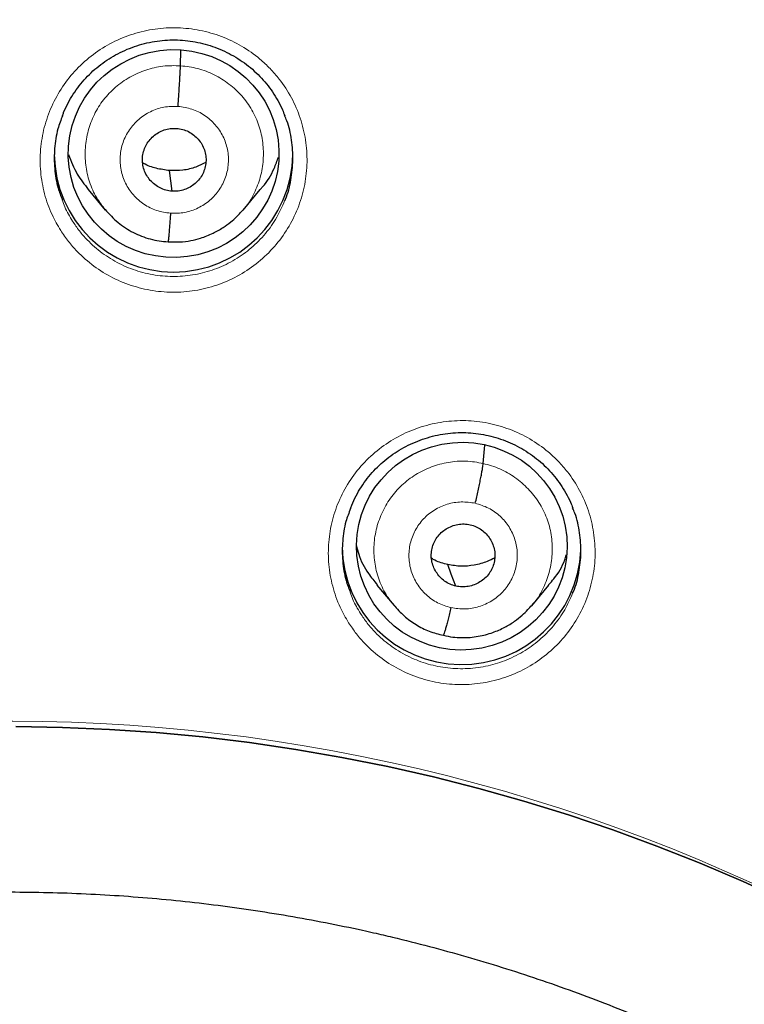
# Model space of a CAD drawing. Header units: millimetres. Extents: x 8 to 2236, y 12 to 2208.
# Tile 73 of 165: x 1087 to 1098, y 1898 to 1912. Entities that reach past the tile are written whole.
import ezdxf

# ---------------------------------------------------------------- set-up
doc = ezdxf.new("R2010")
doc.units = ezdxf.units.MM

msp = doc.modelspace()

# ---------------------------------------------------------------- linework, layer by layer
at = {"color": 7, "linetype": 'Continuous', "lineweight": 30}
for p, q in [((1089.654, 1911.485), (1089.66, 1911.706)), ((1089.534, 1909.696), (1089.497, 1909.991)), ((1088.338, 1909.721), (1088.583, 1909.427)), ((1090.546, 1909.427), (1090.791, 1909.72)), ((1090.544, 1909.429), (1090.529, 1909.413)), ((1093.967, 1905.817), (1093.99, 1906.079)), ((1092.452, 1904.084), (1092.697, 1903.79)), ((1094.66, 1903.789), (1094.904, 1904.083))]:
    msp.add_line(p, q, dxfattribs=at)
at = {"color": 7, "linetype": 'Continuous', "lineweight": 30, "flags": 128}
for points in [[(1093.578, 1904.068), (1093.512, 1904.24), (1093.461, 1904.376)], [(1087.306, 1902.066), (1087.974, 1902.055), (1088.641, 1902.026), (1089.307, 1901.981), (1089.972, 1901.918), (1090.635, 1901.839), (1091.295, 1901.742), (1091.953, 1901.628), (1092.607, 1901.497), (1093.258, 1901.35), (1093.904, 1901.186), (1094.546, 1901.005), (1095.183, 1900.808), (1095.815, 1900.594), (1096.44, 1900.364), (1097.059, 1900.119), (1097.672, 1899.857), (1098.277, 1899.58), (1098.874, 1899.287), (1099.464, 1898.979), (1100.045, 1898.656), (1100.617, 1898.318), (1101.18, 1897.965)], [(1101.18, 1897.965), (1100.617, 1898.318), (1100.045, 1898.656), (1099.464, 1898.979), (1098.874, 1899.287), (1098.277, 1899.58), (1097.672, 1899.857), (1097.059, 1900.119), (1096.44, 1900.364), (1095.815, 1900.594), (1095.183, 1900.808), (1094.546, 1901.005), (1093.904, 1901.186), (1093.258, 1901.35), (1092.607, 1901.497), (1091.953, 1901.628), (1091.295, 1901.742), (1090.635, 1901.839), (1089.972, 1901.918), (1089.307, 1901.981), (1088.641, 1902.026), (1087.974, 1902.055), (1087.306, 1902.066)]]:
    msp.add_lwpolyline(points, dxfattribs=at)
at = {"color": 7, "linetype": 'Continuous', "lineweight": 30}
for centre, radius, start, end in [((1089.555, 1910.245), 1.7, 180.8357, 359.1643), ((1093.659, 1904.651), 1.701, 180.8518, 357.6092)]:
    msp.add_arc(centre, radius, start, end, dxfattribs=at)
at = {"color": 252, "linetype": 'Continuous', "lineweight": 0}
msp.add_arc((1087.204, 1876.693), 25.451, 358.8948, 180.82, dxfattribs=at)
at = {"color": 7, "linetype": 'Continuous', "lineweight": 30}
for centre, major_axis, ratio in [((1089.556, 1910.234), (1.5, 0.045), 0.987065), ((1093.662, 1904.638), (1.495, 0.135), 0.986364)]:
    msp.add_ellipse(centre, major_axis=major_axis, ratio=ratio, dxfattribs=at)
for points, knots in [([(1134.331, 1875.353), (1134.343, 1875.496), (1134.37, 1875.795), (1134.405, 1876.267), (1134.438, 1876.783), (1134.468, 1877.344), (1134.492, 1877.949), (1134.509, 1878.6), (1134.517, 1879.273), (1134.515, 1879.968), (1134.502, 1880.682), (1134.478, 1881.433), (1134.439, 1882.213), (1134.386, 1883.01), (1134.3, 1884.018), (1134.166, 1885.231), (1133.964, 1886.642), (1133.716, 1888.042), (1133.424, 1889.428), (1133.09, 1890.8), (1132.706, 1892.187), (1132.271, 1893.587), (1131.781, 1894.997), (1131.249, 1896.386), (1130.717, 1897.653), (1130.197, 1898.802), (1129.702, 1899.827), (1129.194, 1900.818), (1128.675, 1901.776), (1128.146, 1902.701), (1127.609, 1903.593), (1127.07, 1904.445), (1126.531, 1905.259), (1125.993, 1906.036), (1125.459, 1906.776), (1124.93, 1907.479), (1124.407, 1908.147), (1123.893, 1908.78), (1123.388, 1909.38), (1122.888, 1909.954), (1122.384, 1910.514), (1121.862, 1911.075), (1121.315, 1911.645), (1120.737, 1912.226), (1120.124, 1912.821), (1119.474, 1913.428), (1118.785, 1914.046), (1118.061, 1914.67), (1117.301, 1915.298), (1116.502, 1915.929), (1115.665, 1916.56), (1114.895, 1917.113), (1114.195, 1917.596), (1113.566, 1918.014), (1112.898, 1918.443), (1112.188, 1918.88), (1111.437, 1919.324), (1110.642, 1919.774), (1109.828, 1920.213), (1108.996, 1920.64), (1108.149, 1921.055), (1107.262, 1921.468), (1106.336, 1921.876), (1105.369, 1922.277), (1104.377, 1922.663), (1103.361, 1923.034), (1102.322, 1923.386), (1101.245, 1923.725), (1100.13, 1924.048), (1098.977, 1924.352), (1097.787, 1924.634), (1096.558, 1924.894), (1095.338, 1925.118), (1094.127, 1925.309), (1092.931, 1925.468), (1091.706, 1925.598), (1090.454, 1925.7), (1089.175, 1925.766), (1088.142, 1925.798), (1087.535, 1925.794), (1087.363, 1925.793)], [0, 0, 0, 0, 0.005494, 0.011571, 0.018232, 0.025477, 0.033308, 0.041725, 0.050729, 0.059499, 0.068765, 0.078526, 0.088784, 0.099248, 0.109693, 0.128299, 0.146842, 0.165323, 0.183741, 0.202094, 0.22038, 0.23985, 0.259237, 0.278535, 0.297739, 0.31276, 0.327599, 0.342038, 0.35607, 0.369968, 0.383443, 0.396496, 0.409128, 0.421342, 0.433138, 0.444517, 0.455459, 0.465991, 0.476113, 0.485829, 0.495456, 0.505282, 0.515477, 0.526042, 0.536979, 0.548521, 0.560452, 0.572772, 0.585484, 0.598589, 0.612092, 0.625996, 0.635216, 0.644931, 0.655143, 0.665856, 0.677074, 0.688802, 0.701041, 0.712712, 0.724817, 0.737359, 0.750338, 0.763757, 0.777618, 0.791262, 0.80531, 0.819761, 0.834616, 0.849872, 0.865529, 0.881585, 0.898037, 0.913147, 0.928574, 0.944316, 0.960371, 0.976739, 0.993419, 1, 1, 1, 1]), ([(1042.547, 1883.607), (1042.551, 1883.635), (1042.588, 1883.908), (1042.669, 1884.425), (1042.793, 1885.157), (1042.93, 1885.886), (1043.079, 1886.614), (1043.241, 1887.338), (1043.415, 1888.06), (1043.601, 1888.779), (1043.8, 1889.495), (1044.01, 1890.207), (1044.233, 1890.916), (1044.468, 1891.622), (1044.714, 1892.323), (1044.973, 1893.02), (1045.243, 1893.713), (1045.526, 1894.401), (1045.819, 1895.084), (1046.125, 1895.763), (1046.442, 1896.436), (1046.77, 1897.105), (1047.11, 1897.767), (1047.461, 1898.424), (1047.823, 1899.075), (1048.196, 1899.721), (1048.58, 1900.36), (1048.975, 1900.992), (1049.381, 1901.618), (1049.797, 1902.237), (1050.223, 1902.85), (1050.66, 1903.455), (1051.108, 1904.053), (1051.565, 1904.644), (1052.032, 1905.227), (1052.51, 1905.802), (1052.996, 1906.37), (1053.493, 1906.929), (1053.999, 1907.48), (1054.514, 1908.023), (1055.039, 1908.557), (1055.572, 1909.083), (1056.114, 1909.599), (1056.666, 1910.107), (1057.225, 1910.606), (1057.793, 1911.095), (1058.369, 1911.575), (1058.954, 1912.046), (1059.546, 1912.507), (1060.146, 1912.958), (1060.754, 1913.399), (1061.369, 1913.83), (1061.991, 1914.251), (1062.62, 1914.662), (1063.257, 1915.062), (1063.9, 1915.452), (1064.549, 1915.832), (1065.205, 1916.2), (1065.867, 1916.558), (1066.535, 1916.905), (1067.209, 1917.241), (1067.889, 1917.566), (1068.574, 1917.879), (1069.264, 1918.182), (1069.959, 1918.473), (1070.659, 1918.752), (1071.364, 1919.02), (1072.073, 1919.277), (1072.787, 1919.522), (1073.504, 1919.755), (1074.226, 1919.976), (1074.951, 1920.185), (1075.679, 1920.383), (1076.411, 1920.568), (1077.146, 1920.742), (1077.884, 1920.903), (1078.624, 1921.053), (1079.367, 1921.19), (1080.112, 1921.315), (1080.859, 1921.428), (1081.608, 1921.528), (1082.358, 1921.616), (1083.11, 1921.692), (1083.863, 1921.756), (1084.617, 1921.807), (1085.372, 1921.846), (1086.127, 1921.872), (1086.791, 1921.885), (1087.203, 1921.886), (1087.363, 1921.887)], [0, 0, 0, 0, 0.001332, 0.012995, 0.024659, 0.036323, 0.047987, 0.05965, 0.071314, 0.082978, 0.094641, 0.106305, 0.117968, 0.129632, 0.141295, 0.152959, 0.164622, 0.176286, 0.187949, 0.199612, 0.211275, 0.222939, 0.234602, 0.246265, 0.257928, 0.269591, 0.281254, 0.292916, 0.304579, 0.316242, 0.327905, 0.339567, 0.35123, 0.362892, 0.374555, 0.386217, 0.39788, 0.409542, 0.421204, 0.432866, 0.444528, 0.45619, 0.467852, 0.479514, 0.491176, 0.502838, 0.5145, 0.526161, 0.537823, 0.549484, 0.561146, 0.572807, 0.584469, 0.59613, 0.607791, 0.619453, 0.631114, 0.642775, 0.654436, 0.666097, 0.677758, 0.689419, 0.70108, 0.712741, 0.724401, 0.736062, 0.747723, 0.759384, 0.771044, 0.782705, 0.794366, 0.806026, 0.817687, 0.829347, 0.841008, 0.852668, 0.864328, 0.875989, 0.887649, 0.89931, 0.91097, 0.92263, 0.934291, 0.945951, 0.957611, 0.969271, 0.980932, 0.992592, 1, 1, 1, 1]), ([(1087.363, 1921.887), (1087.495, 1921.886), (1087.879, 1921.885), (1088.515, 1921.874), (1089.27, 1921.849), (1090.025, 1921.812), (1090.779, 1921.762), (1091.532, 1921.7), (1092.284, 1921.625), (1093.035, 1921.538), (1093.784, 1921.439), (1094.531, 1921.328), (1095.277, 1921.204), (1096.02, 1921.069), (1096.76, 1920.921), (1097.498, 1920.761), (1098.233, 1920.588), (1098.966, 1920.404), (1099.695, 1920.208), (1100.42, 1920), (1101.142, 1919.78), (1101.86, 1919.548), (1102.574, 1919.305), (1103.283, 1919.05), (1103.989, 1918.783), (1104.689, 1918.504), (1105.385, 1918.215), (1106.076, 1917.914), (1106.762, 1917.601), (1107.442, 1917.278), (1108.116, 1916.943), (1108.785, 1916.597), (1109.448, 1916.241), (1110.104, 1915.873), (1110.755, 1915.495), (1111.398, 1915.106), (1112.035, 1914.707), (1112.666, 1914.298), (1113.289, 1913.878), (1113.904, 1913.448), (1114.513, 1913.008), (1115.114, 1912.558), (1115.707, 1912.098), (1116.292, 1911.628), (1116.869, 1911.149), (1117.438, 1910.661), (1117.999, 1910.163), (1118.551, 1909.657), (1119.094, 1909.141), (1119.629, 1908.616), (1120.154, 1908.083), (1120.67, 1907.541), (1121.177, 1906.991), (1121.675, 1906.433), (1122.163, 1905.866), (1122.641, 1905.292), (1123.11, 1904.71), (1123.568, 1904.12), (1124.017, 1903.523), (1124.455, 1902.918), (1124.883, 1902.307), (1125.3, 1901.688), (1125.707, 1901.063), (1126.103, 1900.431), (1126.488, 1899.793), (1126.862, 1899.148), (1127.226, 1898.498), (1127.578, 1897.841), (1127.919, 1897.179), (1128.248, 1896.512), (1128.567, 1895.839), (1128.873, 1895.161), (1129.169, 1894.478), (1129.452, 1893.79), (1129.724, 1893.098), (1129.984, 1892.401), (1130.232, 1891.701), (1130.468, 1890.996), (1130.692, 1890.287), (1130.904, 1889.575), (1131.104, 1888.86), (1131.292, 1888.141), (1131.467, 1887.42), (1131.63, 1886.695), (1131.781, 1885.968), (1131.919, 1885.239), (1132.045, 1884.508), (1132.153, 1883.811), (1132.214, 1883.357), (1132.242, 1883.148)], [0, 0, 0, 0, 0.006061, 0.017637, 0.029213, 0.040789, 0.052365, 0.063941, 0.075517, 0.087093, 0.098669, 0.110245, 0.121821, 0.133397, 0.144973, 0.156549, 0.168125, 0.179701, 0.191277, 0.202853, 0.214429, 0.226006, 0.237582, 0.249158, 0.260734, 0.272311, 0.283887, 0.295464, 0.30704, 0.318617, 0.330193, 0.34177, 0.353346, 0.364923, 0.3765, 0.388076, 0.399653, 0.41123, 0.422807, 0.434384, 0.445961, 0.457538, 0.469115, 0.480692, 0.49227, 0.503847, 0.515424, 0.527002, 0.538579, 0.550157, 0.561734, 0.573312, 0.584889, 0.596467, 0.608045, 0.619623, 0.631201, 0.642779, 0.654357, 0.665935, 0.677513, 0.689091, 0.70067, 0.712248, 0.723826, 0.735405, 0.746983, 0.758562, 0.770141, 0.781719, 0.793298, 0.804877, 0.816456, 0.828035, 0.839614, 0.851193, 0.862772, 0.874351, 0.88593, 0.897509, 0.909088, 0.920667, 0.932247, 0.943826, 0.955405, 0.966985, 0.978564, 0.990143, 1, 1, 1, 1]), ([(1087.972, 1910.772), (1087.978, 1910.788), (1088, 1910.849), (1088.051, 1910.953), (1088.125, 1911.08), (1088.21, 1911.2), (1088.304, 1911.311), (1088.406, 1911.412), (1088.516, 1911.504), (1088.635, 1911.586), (1088.762, 1911.659), (1088.895, 1911.721), (1089.034, 1911.773), (1089.176, 1911.812), (1089.321, 1911.839), (1089.467, 1911.853), (1089.613, 1911.855), (1089.757, 1911.844), (1089.9, 1911.82), (1090.041, 1911.785), (1090.18, 1911.737), (1090.314, 1911.678), (1090.443, 1911.608), (1090.566, 1911.527), (1090.68, 1911.436), (1090.785, 1911.336), (1090.881, 1911.228), (1090.967, 1911.112), (1091.042, 1910.989), (1091.101, 1910.875), (1091.129, 1910.801), (1091.14, 1910.773)], [0, 0, 0, 0, 0.0121893, 0.0485944, 0.0849802, 0.1211142, 0.156835, 0.1920518, 0.2270577, 0.2624012, 0.2981319, 0.3341462, 0.3703188, 0.4065008, 0.4425343, 0.4783185, 0.5137942, 0.5489191, 0.5841788, 0.6197358, 0.6555364, 0.6915032, 0.727543, 0.7635279, 0.7993695, 0.8350058, 0.8703425, 0.9056769, 0.9413259, 0.97723, 1, 1, 1, 1]), ([(1089.619, 1910.906), (1089.621, 1910.937), (1089.626, 1910.998), (1089.632, 1911.089), (1089.637, 1911.178), (1089.643, 1911.262), (1089.647, 1911.337), (1089.65, 1911.4), (1089.653, 1911.452), (1089.654, 1911.474), (1089.654, 1911.485)], [0, 0, 0, 0, 0.123784, 0.248418, 0.37377, 0.499413, 0.625025, 0.750521, 0.87561, 1, 1, 1, 1]), ([(1087.974, 1910.773), (1087.95, 1910.711), (1087.892, 1910.56), (1087.854, 1910.305), (1087.855, 1910.02), (1087.893, 1909.773), (1087.949, 1909.63), (1087.97, 1909.576)], [0, 0, 0, 0, 0.162205, 0.394233, 0.626261, 0.858023, 1, 1, 1, 1]), ([(1091.137, 1909.559), (1091.141, 1909.567), (1091.187, 1909.661), (1091.23, 1909.858), (1091.265, 1910.141), (1091.241, 1910.426), (1091.198, 1910.64), (1091.149, 1910.75), (1091.138, 1910.774)], [0, 0, 0, 0, 0.022492, 0.251337, 0.480183, 0.708872, 0.937561, 1, 1, 1, 1]), ([(1089.534, 1909.696), (1089.504, 1909.699), (1089.445, 1909.707), (1089.362, 1909.741), (1089.287, 1909.789), (1089.222, 1909.85), (1089.17, 1909.921), (1089.132, 1910.002), (1089.113, 1910.088), (1089.11, 1910.176), (1089.125, 1910.263), (1089.157, 1910.345), (1089.205, 1910.419), (1089.267, 1910.483), (1089.34, 1910.535), (1089.421, 1910.572), (1089.508, 1910.594), (1089.567, 1910.593), (1089.597, 1910.593)], [0, 0, 0, 0, 0.0626159, 0.1250903, 0.1877443, 0.2504774, 0.3130463, 0.3753419, 0.4376044, 0.5, 0.5623953, 0.6246574, 0.6869527, 0.7495216, 0.8122551, 0.8749096, 0.9373842, 1, 1, 1, 1]), ([(1089.597, 1910.593), (1089.627, 1910.589), (1089.686, 1910.582), (1089.769, 1910.548), (1089.844, 1910.5), (1089.909, 1910.439), (1089.961, 1910.367), (1089.998, 1910.287), (1090.018, 1910.201), (1090.02, 1910.113), (1090.005, 1910.026), (1089.974, 1909.944), (1089.926, 1909.869), (1089.864, 1909.806), (1089.791, 1909.754), (1089.71, 1909.717), (1089.623, 1909.695), (1089.563, 1909.695), (1089.534, 1909.696)], [0, 0, 0, 0, 0.0626159, 0.1250905, 0.187745, 0.2504784, 0.3130474, 0.375343, 0.4376053, 0.5000009, 0.5623963, 0.6246585, 0.6869539, 0.7495227, 0.8122558, 0.8749099, 0.9373842, 1, 1, 1, 1]), ([(1088.059, 1910.22), (1088.096, 1910.125), (1088.166, 1909.945), (1088.285, 1909.794), (1088.341, 1909.723)], [0, 0, 0, 0, 0.532044, 1, 1, 1, 1]), ([(1090.016, 1910.108), (1089.969, 1910.084), (1089.866, 1910.032), (1089.689, 1909.989), (1089.561, 1909.991), (1089.497, 1909.991)], [0, 0, 0, 0, 0.292779, 0.64599, 1, 1, 1, 1]), ([(1090.788, 1909.723), (1090.8, 1909.735), (1090.884, 1909.821), (1090.977, 1909.978), (1091.03, 1910.13), (1091.05, 1910.184)], [0, 0, 0, 0, 0.095877, 0.673607, 1, 1, 1, 1]), ([(1089.497, 1909.991), (1089.434, 1910), (1089.308, 1910.017), (1089.18, 1910.062), (1089.121, 1910.1), (1089.115, 1910.104)], [0, 0, 0, 0, 0.4754812, 0.9498875, 1, 1, 1, 1]), ([(1088.58, 1909.435), (1088.639, 1909.371), (1088.757, 1909.243), (1088.942, 1909.125), (1089.1, 1909.054), (1089.223, 1909.014), (1089.35, 1908.986), (1089.435, 1908.98), (1089.478, 1908.977)], [0, 0, 0, 0, 0.251127, 0.501558, 0.626494, 0.751116, 0.875533, 1, 1, 1, 1]), ([(1089.478, 1908.977), (1089.534, 1908.974), (1089.642, 1908.97), (1089.797, 1908.99), (1089.956, 1909.03), (1090.111, 1909.091), (1090.254, 1909.172), (1090.365, 1909.252), (1090.448, 1909.325), (1090.506, 1909.385), (1090.535, 1909.419), (1090.547, 1909.433)], [0, 0, 0, 0, 0.139029, 0.267421, 0.385619, 0.543983, 0.679782, 0.793031, 0.883859, 0.952578, 1, 1, 1, 1]), ([(1089.511, 1909.383), (1089.509, 1909.353), (1089.505, 1909.294), (1089.499, 1909.212), (1089.493, 1909.138), (1089.488, 1909.075), (1089.484, 1909.025), (1089.48, 1908.991), (1089.479, 1908.982), (1089.478, 1908.978)], [0, 0, 0, 0, 0.147722, 0.294472, 0.440542, 0.586004, 0.731161, 0.876676, 1, 1, 1, 1]), ([(1092.075, 1905.172), (1092.081, 1905.189), (1092.104, 1905.252), (1092.155, 1905.356), (1092.229, 1905.483), (1092.314, 1905.603), (1092.408, 1905.714), (1092.51, 1905.815), (1092.621, 1905.907), (1092.74, 1905.989), (1092.866, 1906.062), (1093, 1906.124), (1093.138, 1906.175), (1093.281, 1906.215), (1093.426, 1906.242), (1093.572, 1906.256), (1093.718, 1906.258), (1093.862, 1906.247), (1094.005, 1906.224), (1094.146, 1906.188), (1094.284, 1906.141), (1094.419, 1906.082), (1094.548, 1906.011), (1094.67, 1905.931), (1094.785, 1905.84), (1094.89, 1905.74), (1094.985, 1905.633), (1095.071, 1905.517), (1095.146, 1905.394), (1095.205, 1905.281), (1095.233, 1905.208), (1095.244, 1905.18)], [0, 0, 0, 0, 0.013158, 0.049536, 0.085898, 0.122011, 0.157712, 0.192912, 0.227903, 0.263232, 0.298947, 0.334945, 0.3711, 0.407266, 0.443286, 0.479059, 0.514526, 0.549642, 0.58489, 0.620433, 0.656216, 0.692162, 0.72818, 0.76414, 0.799957, 0.83557, 0.870881, 0.906185, 0.941805, 0.977681, 1, 1, 1, 1]), ([(1093.854, 1905.25), (1093.861, 1905.279), (1093.875, 1905.339), (1093.894, 1905.429), (1093.913, 1905.516), (1093.93, 1905.598), (1093.944, 1905.671), (1093.955, 1905.733), (1093.963, 1905.785), (1093.966, 1905.807), (1093.967, 1905.817)], [0, 0, 0, 0, 0.123867, 0.248524, 0.373856, 0.499454, 0.625016, 0.750474, 0.87556, 1, 1, 1, 1]), ([(1092.077, 1905.173), (1092.053, 1905.112), (1091.996, 1904.964), (1091.957, 1904.71), (1091.958, 1904.427), (1091.996, 1904.18), (1092.051, 1904.037), (1092.073, 1903.982)], [0, 0, 0, 0, 0.160131, 0.389446, 0.625399, 0.854492, 1, 1, 1, 1]), ([(1095.241, 1903.969), (1095.245, 1903.977), (1095.29, 1904.069), (1095.334, 1904.265), (1095.368, 1904.546), (1095.345, 1904.832), (1095.302, 1905.045), (1095.252, 1905.157), (1095.241, 1905.181)], [0, 0, 0, 0, 0.021809, 0.247286, 0.479293, 0.704625, 0.93648, 1, 1, 1, 1]), ([(1093.578, 1904.068), (1093.55, 1904.076), (1093.492, 1904.092), (1093.416, 1904.139), (1093.349, 1904.198), (1093.295, 1904.268), (1093.254, 1904.347), (1093.23, 1904.431), (1093.224, 1904.519), (1093.236, 1904.607), (1093.264, 1904.69), (1093.309, 1904.767), (1093.368, 1904.833), (1093.439, 1904.886), (1093.519, 1904.926), (1093.605, 1904.95), (1093.695, 1904.959), (1093.753, 1904.949), (1093.783, 1904.944)], [0, 0, 0, 0, 0.062616, 0.125091, 0.187746, 0.25048, 0.313048, 0.375343, 0.437605, 0.5, 0.562395, 0.624657, 0.686951, 0.74952, 0.812253, 0.874909, 0.937384, 1, 1, 1, 1]), ([(1093.783, 1904.944), (1093.811, 1904.936), (1093.868, 1904.919), (1093.945, 1904.873), (1094.011, 1904.814), (1094.066, 1904.744), (1094.106, 1904.665), (1094.13, 1904.58), (1094.136, 1904.493), (1094.125, 1904.405), (1094.096, 1904.322), (1094.052, 1904.245), (1093.993, 1904.179), (1093.922, 1904.126), (1093.841, 1904.086), (1093.755, 1904.062), (1093.666, 1904.053), (1093.607, 1904.063), (1093.578, 1904.068)], [0, 0, 0, 0, 0.062616, 0.125092, 0.187747, 0.25048, 0.313049, 0.375344, 0.437606, 0.500001, 0.562396, 0.624658, 0.686952, 0.74952, 0.812254, 0.874909, 0.937384, 1, 1, 1, 1]), ([(1092.161, 1904.644), (1092.171, 1904.604), (1092.205, 1904.464), (1092.304, 1904.272), (1092.414, 1904.14), (1092.457, 1904.088)], [0, 0, 0, 0, 0.193261, 0.678503, 1, 1, 1, 1]), ([(1094.899, 1904.087), (1094.925, 1904.116), (1095.02, 1904.22), (1095.105, 1904.367), (1095.144, 1904.488), (1095.151, 1904.512)], [0, 0, 0, 0, 0.22986, 0.850577, 1, 1, 1, 1]), ([(1093.461, 1904.376), (1093.399, 1904.391), (1093.317, 1904.411), (1093.247, 1904.455), (1093.231, 1904.465)], [0, 0, 0, 0, 0.769869, 1, 1, 1, 1]), ([(1094.131, 1904.473), (1094.096, 1904.454), (1094.004, 1904.405), (1093.841, 1904.363), (1093.65, 1904.343), (1093.524, 1904.365), (1093.461, 1904.376)], [0, 0, 0, 0, 0.17264, 0.448748, 0.724064, 1, 1, 1, 1]), ([(1092.693, 1903.797), (1092.74, 1903.744), (1092.835, 1903.639), (1093.007, 1903.515), (1093.195, 1903.418), (1093.331, 1903.384), (1093.399, 1903.367)], [0, 0, 0, 0, 0.251416, 0.501919, 0.751256, 1, 1, 1, 1]), ([(1093.399, 1903.367), (1093.443, 1903.358), (1093.53, 1903.34), (1093.658, 1903.332), (1093.78, 1903.336), (1093.93, 1903.356), (1094.097, 1903.4), (1094.269, 1903.476), (1094.409, 1903.561), (1094.517, 1903.647), (1094.599, 1903.726), (1094.643, 1903.777), (1094.662, 1903.799)], [0, 0, 0, 0, 0.096242, 0.187641, 0.274448, 0.356775, 0.507978, 0.64145, 0.757215, 0.855424, 0.936282, 1, 1, 1, 1]), ([(1093.507, 1903.762), (1093.5, 1903.733), (1093.486, 1903.675), (1093.466, 1903.595), (1093.448, 1903.524), (1093.431, 1903.462), (1093.417, 1903.414), (1093.406, 1903.381), (1093.402, 1903.372), (1093.399, 1903.368)], [0, 0, 0, 0, 0.1474124, 0.2939272, 0.4398243, 0.5851527, 0.7301907, 0.8755675, 1, 1, 1, 1]), ([(1064.144, 1878.348), (1064.146, 1878.38), (1064.156, 1878.587), (1064.187, 1878.971), (1064.238, 1879.498), (1064.302, 1880.024), (1064.379, 1880.548), (1064.469, 1881.07), (1064.571, 1881.591), (1064.685, 1882.108), (1064.812, 1882.623), (1064.951, 1883.135), (1065.102, 1883.644), (1065.265, 1884.149), (1065.44, 1884.65), (1065.627, 1885.146), (1065.826, 1885.639), (1066.036, 1886.127), (1066.258, 1886.61), (1066.491, 1887.087), (1066.736, 1887.559), (1066.992, 1888.026), (1067.259, 1888.486), (1067.537, 1888.94), (1067.826, 1889.388), (1068.125, 1889.829), (1068.435, 1890.263), (1068.755, 1890.689), (1069.085, 1891.108), (1069.424, 1891.52), (1069.774, 1891.924), (1070.133, 1892.319), (1070.502, 1892.706), (1070.879, 1893.085), (1071.266, 1893.455), (1071.661, 1893.816), (1072.065, 1894.167), (1072.476, 1894.51), (1072.896, 1894.842), (1073.324, 1895.166), (1073.76, 1895.479), (1074.202, 1895.782), (1074.652, 1896.075), (1075.109, 1896.357), (1075.572, 1896.629), (1076.042, 1896.891), (1076.517, 1897.141), (1076.999, 1897.38), (1077.486, 1897.609), (1077.979, 1897.826), (1078.476, 1898.032), (1078.978, 1898.226), (1079.485, 1898.409), (1079.996, 1898.58), (1080.511, 1898.739), (1081.029, 1898.887), (1081.551, 1899.022), (1082.076, 1899.146), (1082.604, 1899.257), (1083.134, 1899.357), (1083.667, 1899.444), (1084.201, 1899.519), (1084.737, 1899.582), (1085.275, 1899.632), (1085.813, 1899.67), (1086.352, 1899.696), (1086.892, 1899.709), (1087.432, 1899.71), (1087.971, 1899.699), (1088.511, 1899.675), (1089.049, 1899.639), (1089.587, 1899.591), (1090.123, 1899.53), (1090.658, 1899.457), (1091.191, 1899.372), (1091.721, 1899.274), (1092.126, 1899.191), (1092.354, 1899.139), (1092.406, 1899.128)], [0, 0, 0, 0, 0.002386, 0.015825, 0.029263, 0.042702, 0.05614, 0.069578, 0.083016, 0.096454, 0.109892, 0.123329, 0.136766, 0.150203, 0.16364, 0.177076, 0.190512, 0.203948, 0.217383, 0.230818, 0.244253, 0.257687, 0.271121, 0.284554, 0.297987, 0.311419, 0.324851, 0.338283, 0.351714, 0.365145, 0.378575, 0.392005, 0.405434, 0.418863, 0.432291, 0.445719, 0.459146, 0.472573, 0.486, 0.499426, 0.512851, 0.526276, 0.539701, 0.553126, 0.566549, 0.579973, 0.593396, 0.606819, 0.620241, 0.633664, 0.647085, 0.660507, 0.673928, 0.687349, 0.70077, 0.71419, 0.72761, 0.74103, 0.75445, 0.767869, 0.781289, 0.794708, 0.808127, 0.821546, 0.834965, 0.848384, 0.861802, 0.875221, 0.88864, 0.902058, 0.915477, 0.928896, 0.942315, 0.955734, 0.969152, 0.982572, 0.995991, 1, 1, 1, 1]), ([(1092.406, 1899.128), (1092.496, 1899.107), (1092.762, 1899.046), (1093.2, 1898.935), (1093.72, 1898.792), (1094.236, 1898.637), (1094.748, 1898.47), (1095.256, 1898.291), (1095.76, 1898.101), (1096.259, 1897.899), (1096.753, 1897.686), (1097.242, 1897.462), (1097.726, 1897.226), (1098.203, 1896.979), (1098.675, 1896.722), (1099.141, 1896.454), (1099.6, 1896.175), (1100.052, 1895.886), (1100.497, 1895.586), (1100.935, 1895.276), (1101.365, 1894.957), (1101.788, 1894.627), (1102.203, 1894.288), (1102.609, 1893.94), (1103.008, 1893.582), (1103.397, 1893.216), (1103.778, 1892.84), (1104.149, 1892.456), (1104.512, 1892.063), (1104.865, 1891.663), (1105.208, 1891.254), (1105.541, 1890.837), (1105.865, 1890.413), (1106.178, 1889.982), (1106.481, 1889.544), (1106.773, 1889.098), (1107.055, 1888.647), (1107.326, 1888.188), (1107.586, 1887.724), (1107.834, 1887.254), (1108.072, 1886.779), (1108.298, 1886.298), (1108.512, 1885.812), (1108.715, 1885.321), (1108.906, 1884.825), (1109.086, 1884.326), (1109.253, 1883.822), (1109.408, 1883.315), (1109.551, 1882.804), (1109.682, 1882.29), (1109.801, 1881.774), (1109.907, 1881.254), (1110.001, 1880.733), (1110.083, 1880.209), (1110.152, 1879.684), (1110.207, 1879.157), (1110.244, 1878.741), (1110.257, 1878.501), (1110.261, 1878.437)], [0, 0, 0, 0, 0.0093596, 0.027569, 0.0457788, 0.0639889, 0.0821992, 0.1004099, 0.1186208, 0.1368322, 0.1550439, 0.1732559, 0.1914684, 0.2096814, 0.2278948, 0.2461086, 0.264323, 0.2825378, 0.3007532, 0.3189691, 0.3371856, 0.3554026, 0.3736203, 0.3918385, 0.4100573, 0.4282767, 0.4464968, 0.4647174, 0.4829387, 0.5011606, 0.5193832, 0.5376064, 0.5558303, 0.5740547, 0.5922799, 0.6105056, 0.628732, 0.6469589, 0.6651865, 0.6834147, 0.7016434, 0.7198727, 0.7381026, 0.756333, 0.7745639, 0.7927952, 0.8110271, 0.8292594, 0.8474922, 0.8657253, 0.8839588, 0.9021926, 0.9204268, 0.9386612, 0.9568959, 0.9751309, 0.993366, 1, 1, 1, 1])]:
    msp.add_open_spline(points, degree=3, knots=knots, dxfattribs=at)
at = {"color": 252, "linetype": 'Continuous', "lineweight": 0}
for points, knots in [([(1087.363, 1925.779), (1088.755, 1925.744), (1091.539, 1925.674), (1095.682, 1925.11), (1099.759, 1924.215), (1103.74, 1922.963), (1107.592, 1921.372), (1111.286, 1919.453), (1114.793, 1917.22), (1118.085, 1914.692), (1121.136, 1911.889), (1123.923, 1908.831), (1126.423, 1905.544), (1128.618, 1902.052), (1130.49, 1898.384), (1132.024, 1894.568), (1133.208, 1890.633), (1134.036, 1886.611), (1134.486, 1882.534), (1134.604, 1878.822), (1134.407, 1876.49), (1134.325, 1875.52)], [0, 0, 0, 0, 0.05344, 0.10688, 0.16032, 0.21376, 0.267199, 0.320639, 0.374079, 0.427519, 0.480959, 0.534399, 0.587839, 0.641279, 0.694719, 0.748159, 0.801598, 0.855038, 0.908478, 0.961918, 1, 1, 1, 1]), ([(1087.948, 1909.137), (1087.904, 1909.211), (1087.808, 1909.377), (1087.71, 1909.66), (1087.653, 1909.974), (1087.653, 1910.293), (1087.705, 1910.608), (1087.812, 1910.91), (1087.966, 1911.19), (1088.167, 1911.44), (1088.407, 1911.654), (1088.68, 1911.823), (1088.977, 1911.946), (1089.291, 1912.016), (1089.612, 1912.035), (1089.932, 1911.998), (1090.24, 1911.91), (1090.529, 1911.771), (1090.758, 1911.61), (1090.933, 1911.447), (1091.089, 1911.267), (1091.242, 1911.032), (1091.369, 1910.739), (1091.443, 1910.429), (1091.466, 1910.11), (1091.432, 1909.793), (1091.347, 1909.485), (1091.209, 1909.196), (1091.025, 1908.933), (1090.799, 1908.706), (1090.538, 1908.518), (1090.249, 1908.378), (1089.94, 1908.287), (1089.621, 1908.25), (1089.3, 1908.265), (1088.986, 1908.335), (1088.688, 1908.454), (1088.416, 1908.623), (1088.208, 1908.805), (1088.054, 1908.98), (1087.983, 1909.084), (1087.948, 1909.137)], [0, 0, 0, 0, 0.021744, 0.048601, 0.075458, 0.102345, 0.129232, 0.156131, 0.18303, 0.209917, 0.236804, 0.263661, 0.290518, 0.31734, 0.344162, 0.370959, 0.397756, 0.424549, 0.451343, 0.468033, 0.484724, 0.5116, 0.538476, 0.565351, 0.592227, 0.61912, 0.646013, 0.672911, 0.699808, 0.726688, 0.753567, 0.780413, 0.807259, 0.834071, 0.860883, 0.887677, 0.91447, 0.941267, 0.968064, 0.984032, 1, 1, 1, 1]), ([(1088.584, 1909.431), (1088.54, 1909.487), (1088.446, 1909.609), (1088.351, 1909.827), (1088.297, 1910.069), (1088.291, 1910.317), (1088.332, 1910.561), (1088.419, 1910.794), (1088.552, 1911.005), (1088.724, 1911.185), (1088.93, 1911.329), (1089.158, 1911.43), (1089.403, 1911.49), (1089.571, 1911.487), (1089.654, 1911.485)], [0, 0, 0, 0, 0.072223, 0.156514, 0.240761, 0.325118, 0.409476, 0.493722, 0.578013, 0.662375, 0.746748, 0.831151, 0.915518, 1, 1, 1, 1]), ([(1089.654, 1911.485), (1089.737, 1911.475), (1089.903, 1911.455), (1090.137, 1911.363), (1090.35, 1911.231), (1090.533, 1911.061), (1090.678, 1910.858), (1090.78, 1910.632), (1090.834, 1910.389), (1090.84, 1910.142), (1090.8, 1909.896), (1090.709, 1909.666), (1090.621, 1909.508), (1090.553, 1909.439), (1090.544, 1909.429)], [0, 0, 0, 0, 0.089719, 0.179314, 0.268948, 0.358551, 0.448142, 0.537657, 0.627126, 0.716711, 0.806297, 0.895766, 0.985281, 1, 1, 1, 1]), ([(1089.511, 1909.383), (1089.445, 1909.392), (1089.311, 1909.412), (1089.129, 1909.505), (1088.976, 1909.637), (1088.864, 1909.806), (1088.799, 1909.997), (1088.787, 1910.198), (1088.827, 1910.395), (1088.918, 1910.576), (1089.053, 1910.727), (1089.223, 1910.838), (1089.416, 1910.905), (1089.552, 1910.906), (1089.619, 1910.906)], [0, 0, 0, 0, 0.083335, 0.166669, 0.250002, 0.333336, 0.416669, 0.499998, 0.58333, 0.666661, 0.749995, 0.833329, 0.916665, 1, 1, 1, 1]), ([(1089.619, 1910.906), (1089.686, 1910.896), (1089.82, 1910.877), (1090.002, 1910.784), (1090.155, 1910.651), (1090.267, 1910.483), (1090.332, 1910.292), (1090.344, 1910.091), (1090.304, 1909.893), (1090.213, 1909.713), (1090.078, 1909.562), (1089.908, 1909.451), (1089.714, 1909.384), (1089.579, 1909.383), (1089.511, 1909.383)], [0, 0, 0, 0, 0.083333, 0.166663, 0.249997, 0.333332, 0.416664, 0.499997, 0.583327, 0.666661, 0.749995, 0.83333, 0.916664, 1, 1, 1, 1]), ([(1087.97, 1909.576), (1087.981, 1909.541), (1088.017, 1909.433), (1088.076, 1909.336), (1088.117, 1909.27)], [0, 0, 0, 0, 0.323652, 1, 1, 1, 1]), ([(1088.117, 1909.27), (1088.148, 1909.223), (1088.212, 1909.129), (1088.349, 1908.973), (1088.535, 1908.809), (1088.779, 1908.659), (1089.045, 1908.551), (1089.326, 1908.489), (1089.613, 1908.476), (1089.899, 1908.509), (1090.175, 1908.59), (1090.434, 1908.716), (1090.667, 1908.884), (1090.869, 1909.088), (1091.031, 1909.314), (1091.103, 1909.48), (1091.137, 1909.559)], [0, 0, 0, 0, 0.0454517, 0.0909033, 0.167176, 0.2434481, 0.3196979, 0.3959473, 0.4722531, 0.548559, 0.6249644, 0.7013703, 0.7778784, 0.8543871, 0.9309557, 1, 1, 1, 1]), ([(1092.049, 1903.546), (1092.007, 1903.619), (1091.912, 1903.783), (1091.814, 1904.064), (1091.758, 1904.377), (1091.758, 1904.696), (1091.81, 1905.01), (1091.916, 1905.311), (1092.071, 1905.591), (1092.272, 1905.841), (1092.512, 1906.054), (1092.785, 1906.224), (1093.082, 1906.346), (1093.396, 1906.417), (1093.717, 1906.436), (1094.037, 1906.4), (1094.346, 1906.312), (1094.635, 1906.173), (1094.864, 1906.013), (1095.038, 1905.85), (1095.195, 1905.67), (1095.347, 1905.436), (1095.474, 1905.144), (1095.548, 1904.834), (1095.57, 1904.516), (1095.537, 1904.199), (1095.451, 1903.892), (1095.314, 1903.603), (1095.13, 1903.341), (1094.904, 1903.114), (1094.643, 1902.927), (1094.353, 1902.786), (1094.045, 1902.695), (1093.725, 1902.657), (1093.404, 1902.672), (1093.09, 1902.741), (1092.793, 1902.861), (1092.52, 1903.028), (1092.311, 1903.211), (1092.156, 1903.387), (1092.085, 1903.493), (1092.049, 1903.546)], [0, 0, 0, 0, 0.021334, 0.048175, 0.075017, 0.101884, 0.12875, 0.155633, 0.182515, 0.209396, 0.236278, 0.263143, 0.290008, 0.316848, 0.343688, 0.370505, 0.397322, 0.424129, 0.450936, 0.467641, 0.484346, 0.511203, 0.538061, 0.564917, 0.591773, 0.618646, 0.645519, 0.672403, 0.699287, 0.726165, 0.753043, 0.779901, 0.806759, 0.833591, 0.860423, 0.887235, 0.914047, 0.940854, 0.967661, 0.98383, 1, 1, 1, 1]), ([(1092.707, 1903.786), (1092.67, 1903.83), (1092.58, 1903.938), (1092.483, 1904.141), (1092.417, 1904.38), (1092.402, 1904.627), (1092.435, 1904.873), (1092.515, 1905.108), (1092.638, 1905.325), (1092.802, 1905.512), (1093.001, 1905.664), (1093.226, 1905.774), (1093.468, 1905.839), (1093.72, 1905.86), (1093.884, 1905.832), (1093.967, 1905.817)], [0, 0, 0, 0, 0.055131, 0.133886, 0.212575, 0.291222, 0.369973, 0.448724, 0.527371, 0.60606, 0.684815, 0.76358, 0.842374, 0.921133, 1, 1, 1, 1]), ([(1093.967, 1905.817), (1094.047, 1905.795), (1094.208, 1905.749), (1094.424, 1905.622), (1094.613, 1905.46), (1094.767, 1905.263), (1094.879, 1905.041), (1094.944, 1904.802), (1094.958, 1904.554), (1094.926, 1904.308), (1094.844, 1904.074), (1094.755, 1903.901), (1094.68, 1903.82), (1094.661, 1903.799)], [0, 0, 0, 0, 0.096919, 0.193706, 0.290535, 0.387329, 0.484111, 0.580811, 0.67746, 0.774237, 0.871013, 0.967662, 1, 1, 1, 1]), ([(1093.507, 1903.762), (1093.442, 1903.782), (1093.313, 1903.822), (1093.148, 1903.941), (1093.018, 1904.096), (1092.934, 1904.279), (1092.9, 1904.478), (1092.92, 1904.678), (1092.991, 1904.867), (1093.109, 1905.031), (1093.266, 1905.16), (1093.452, 1905.243), (1093.654, 1905.279), (1093.787, 1905.26), (1093.854, 1905.25)], [0, 0, 0, 0, 0.083336, 0.166671, 0.250005, 0.333339, 0.416674, 0.500003, 0.583336, 0.666668, 0.750003, 0.833337, 0.916667, 1, 1, 1, 1]), ([(1093.854, 1905.25), (1093.918, 1905.23), (1094.047, 1905.19), (1094.213, 1905.071), (1094.343, 1904.916), (1094.427, 1904.733), (1094.461, 1904.534), (1094.441, 1904.333), (1094.37, 1904.145), (1094.251, 1903.981), (1094.094, 1903.852), (1093.909, 1903.769), (1093.707, 1903.732), (1093.574, 1903.752), (1093.507, 1903.762)], [0, 0, 0, 0, 0.083333, 0.166663, 0.249998, 0.333332, 0.416664, 0.499997, 0.583327, 0.666661, 0.749995, 0.833329, 0.916664, 1, 1, 1, 1]), ([(1092.073, 1903.982), (1092.084, 1903.947), (1092.119, 1903.841), (1092.178, 1903.744), (1092.217, 1903.68)], [0, 0, 0, 0, 0.328155, 1, 1, 1, 1]), ([(1092.217, 1903.68), (1092.249, 1903.633), (1092.313, 1903.538), (1092.45, 1903.381), (1092.637, 1903.217), (1092.88, 1903.068), (1093.147, 1902.96), (1093.426, 1902.899), (1093.715, 1902.884), (1094, 1902.918), (1094.277, 1902.999), (1094.535, 1903.125), (1094.77, 1903.292), (1094.97, 1903.496), (1095.134, 1903.722), (1095.206, 1903.888), (1095.241, 1903.969)], [0, 0, 0, 0, 0.045709, 0.091892, 0.166974, 0.244231, 0.319325, 0.396598, 0.471746, 0.549078, 0.624302, 0.701713, 0.777001, 0.854476, 0.929786, 1, 1, 1, 1])]:
    msp.add_open_spline(points, degree=3, knots=knots, dxfattribs=at)

doc.saveas('drawing.dxf')
